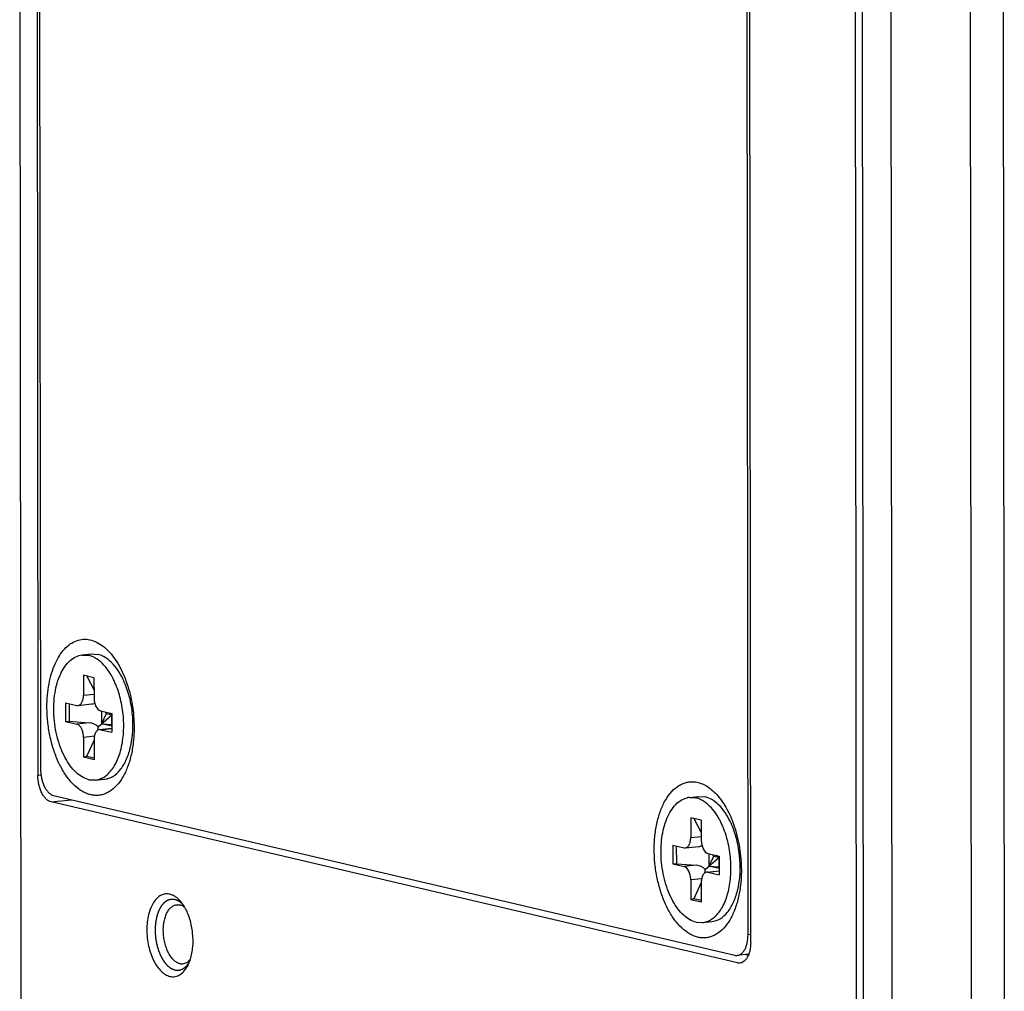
# Model space of a CAD drawing. Header units: millimetres. Extents: x 0 to 2731, y -3524 to -2222.
# Tile 178 of 221: x 1951 to 1993, y -2625 to -2584. Entities that reach past the tile are written whole.
import ezdxf

# ---------------------------------------------------------------- set-up
doc = ezdxf.new("R2010")
doc.units = ezdxf.units.MM
doc.header["$LTSCALE"] = 46.255
doc.layers.add('00_COMPONENTS', color=7, linetype='CONTINUOUS')

msp = doc.modelspace()

# ---------------------------------------------------------------- linework, layer by layer
at = {"layer": '00_COMPONENTS', "color": 7}
for p, q in [((1986.268, -2457.182), (1986.448, -2633.947)), ((1986.753, -2633.933), (1986.573, -2457.168)), ((1987.769, -2457.534), (1987.949, -2634.299)), ((1991.104, -2458.316), (1991.284, -2635.081)), ((1992.491, -2458.358), (1992.671, -2635.123)), ((1951.813, -2458.972), (1951.973, -2615.987)), ((1951.925, -2459.295), (1952.084, -2615.717)), ((1981.991, -2623.028), (1981.831, -2466.014)), ((1981.879, -2622.706), (1981.72, -2466.284)), ((1951.211, -2576.542), (1951.261, -2625.693)), ((1953.838, -2610.919), (1954.226, -2610.878)), ((1953.839, -2610.925), (1954.116, -2610.937)), ((1954.226, -2610.878), (1954.503, -2610.896)), ((1954.339, -2611.878), (1953.894, -2611.774)), ((1953.894, -2611.774), (1953.895, -2612.613)), ((1954.034, -2611.807), (1954.34, -2612.402)), ((1954.339, -2611.878), (1954.34, -2612.718)), ((1953.145, -2612.931), (1953.618, -2613.042)), ((1953.145, -2612.931), (1953.146, -2613.721)), ((1953.29, -2612.965), (1953.291, -2613.711)), ((1953.618, -2613.042), (1953.67, -2613.044)), ((1953.67, -2613.045), (1954.239, -2612.985)), ((1954.509, -2613.949), (1955.075, -2613.453)), ((1954.618, -2613.277), (1955.091, -2613.387)), ((1954.66, -2613.276), (1954.661, -2613.816)), ((1954.852, -2613.4), (1954.661, -2613.816)), ((1954.812, -2613.322), (1954.852, -2613.4)), ((1955.091, -2613.456), (1954.852, -2613.4)), ((1955.075, -2613.453), (1954.988, -2613.363)), ((1955.075, -2613.453), (1955.081, -2613.386)), ((1955.075, -2613.453), (1955.091, -2613.707)), ((1955.075, -2613.453), (1955.075, -2613.848)), ((1955.091, -2613.387), (1955.092, -2614.177)), ((1953.146, -2613.721), (1953.291, -2613.711)), ((1953.146, -2613.721), (1953.619, -2613.832)), ((1953.291, -2613.711), (1954.143, -2613.776)), ((1954.567, -2614.063), (1955.092, -2614.007)), ((1954.619, -2614.067), (1954.567, -2614.064)), ((1954.619, -2614.067), (1955.092, -2614.177)), ((1955.092, -2613.917), (1954.661, -2613.816)), ((1954.661, -2613.816), (1955.075, -2613.848)), ((1955.075, -2613.848), (1955.091, -2613.887)), ((1953.897, -2614.391), (1953.898, -2615.23)), ((1954.342, -2614.507), (1954.027, -2615.189)), ((1954.342, -2614.495), (1954.343, -2615.334)), ((1954.027, -2615.189), (1953.898, -2615.23)), ((1954.343, -2615.334), (1953.898, -2615.23)), ((1954.343, -2615.263), (1954.027, -2615.189)), ((1954.121, -2616.171), (1954.398, -2616.184)), ((1954.399, -2616.189), (1954.786, -2616.148)), ((1952.641, -2616.835), (1981.324, -2623.563)), ((1979.409, -2616.917), (1979.796, -2616.876)), ((1979.409, -2616.923), (1979.686, -2616.935)), ((1979.796, -2616.876), (1980.073, -2616.894)), ((1981.436, -2623.885), (1952.53, -2617.105)), ((1979.909, -2617.876), (1979.465, -2617.772)), ((1979.465, -2617.772), (1979.466, -2618.611)), ((1979.604, -2617.805), (1979.91, -2618.401)), ((1979.909, -2617.876), (1979.91, -2618.716)), ((1978.716, -2618.929), (1979.188, -2619.04)), ((1978.716, -2618.929), (1978.717, -2619.719)), ((1978.86, -2618.963), (1978.861, -2619.709)), ((1979.188, -2619.04), (1979.24, -2619.042)), ((1979.241, -2619.043), (1979.81, -2618.983)), ((1980.079, -2619.947), (1980.645, -2619.451)), ((1980.189, -2619.275), (1980.661, -2619.385)), ((1980.23, -2619.275), (1980.231, -2619.814)), ((1980.423, -2619.398), (1980.231, -2619.814)), ((1980.382, -2619.32), (1980.423, -2619.398)), ((1980.661, -2619.454), (1980.423, -2619.398)), ((1980.645, -2619.451), (1980.558, -2619.361)), ((1980.645, -2619.451), (1980.651, -2619.384)), ((1980.645, -2619.451), (1980.662, -2619.705)), ((1980.645, -2619.451), (1980.645, -2619.846)), ((1980.661, -2619.385), (1980.662, -2620.175)), ((1978.717, -2619.719), (1978.861, -2619.709)), ((1978.717, -2619.719), (1979.189, -2619.83)), ((1978.861, -2619.709), (1979.713, -2619.774)), ((1980.662, -2619.915), (1980.231, -2619.814)), ((1980.231, -2619.814), (1980.645, -2619.846)), ((1980.645, -2619.846), (1980.662, -2619.885)), ((1980.137, -2620.061), (1980.662, -2620.005)), ((1980.19, -2620.065), (1980.137, -2620.062)), ((1980.19, -2620.065), (1980.662, -2620.175)), ((1979.467, -2620.389), (1979.468, -2621.228)), ((1979.912, -2620.505), (1979.598, -2621.187)), ((1979.912, -2620.493), (1979.913, -2621.333)), ((1979.598, -2621.187), (1979.468, -2621.228)), ((1979.913, -2621.333), (1979.468, -2621.228)), ((1979.913, -2621.261), (1979.598, -2621.187)), ((1979.692, -2622.169), (1979.969, -2622.182)), ((1979.969, -2622.187), (1980.356, -2622.146)), ((1981.912, -2623.519), (1981.429, -2623.57)), ((1981.892, -2623.567), (1981.755, -2623.535))]:
    msp.add_line(p, q, dxfattribs=at)
at = {"layer": '00_COMPONENTS', "color": 4}
for p, q in [((1953.895, -2612.613), (1954.34, -2612.566)), ((1954.143, -2613.776), (1953.619, -2613.832)), ((1954.619, -2614.067), (1955.092, -2614.016)), ((1954.357, -2614.342), (1953.897, -2614.391)), ((1951.973, -2615.987), (1952.103, -2615.973)), ((1952.53, -2617.105), (1953.399, -2617.013)), ((1979.466, -2618.611), (1979.91, -2618.564)), ((1979.713, -2619.774), (1979.189, -2619.83)), ((1980.19, -2620.065), (1980.662, -2620.014)), ((1979.927, -2620.34), (1979.467, -2620.389)), ((1981.99, -2622.694), (1981.879, -2622.706)), ((1981.436, -2623.885), (1981.641, -2623.864))]:
    msp.add_line(p, q, dxfattribs=at)
at = {"layer": '00_COMPONENTS', "color": 7}
for centre, radius, start, end in [((1953.91, -2611.811), 0.897, 71.9597, 76.7622), ((1953.782, -2612.108), 1.222, 60.064, 60.4604), ((1952.269, -2613.386), 3.228, 26.3072, 28.8927), ((1951.999, -2613.519), 3.528, 23.1493, 26.3008), ((1951.839, -2613.589), 3.703, 22.8511, 23.173), ((1951.811, -2613.601), 3.733, 22.566, 22.8511), ((1979.5, -2617.738), 0.825, 100.9238, 102.9164), ((1979.498, -2617.729), 0.816, 96.2678, 100.9263), ((1979.481, -2617.809), 0.897, 71.9597, 76.7622), ((1979.352, -2618.106), 1.222, 60.064, 60.4604), ((1977.839, -2619.384), 3.228, 26.3072, 28.8927), ((1977.57, -2619.517), 3.528, 23.1493, 26.3008), ((1977.409, -2619.587), 3.703, 22.8511, 23.173), ((1977.382, -2619.599), 3.733, 22.566, 22.8511)]:
    msp.add_arc(centre, radius, start, end, dxfattribs=at)
for centre, major_axis, ratio, start_param, end_param in [((1954.141, -2612.492), (0.456, -0.27), 0.911489, -0.885721, -0.614034), ((1954.143, -2614.27), (0.456, -0.27), 0.911489, 1.280901, 2.066299), ((1954.143, -2614.27), (0.274, 0.506), 0.482805, -0.96169, -0.655213), ((1979.712, -2618.49), (0.456, -0.27), 0.911489, -0.885721, -0.614034), ((1979.714, -2620.268), (0.456, -0.27), 0.911489, 1.280901, 2.066299), ((1979.714, -2620.268), (0.274, 0.506), 0.482805, -0.96169, -0.655213)]:
    msp.add_ellipse(centre, major_axis=major_axis, ratio=ratio, start_param=start_param, end_param=end_param, dxfattribs=at)
for points, knots in [([(1952.359, -2613.116), (1952.359, -2612.949), (1952.373, -2612.622), (1952.437, -2612.146), (1952.543, -2611.703), (1952.688, -2611.304), (1952.87, -2610.958), (1953.084, -2610.672), (1953.327, -2610.454), (1953.594, -2610.31), (1953.879, -2610.248), (1954.171, -2610.269), (1954.461, -2610.373), (1954.741, -2610.553), (1955.007, -2610.804), (1955.251, -2611.12), (1955.471, -2611.492), (1955.593, -2611.766), (1955.649, -2611.909)], [0, 0, 0, 0, 0.082285, 0.161533, 0.236573, 0.306472, 0.370631, 0.428907, 0.48177, 0.530444, 0.576932, 0.623731, 0.673265, 0.727359, 0.787044, 0.852628, 0.923843, 1, 1, 1, 1]), ([(1954.121, -2616.171), (1953.923, -2616.125), (1953.517, -2615.864), (1953.077, -2615.234), (1952.766, -2614.403), (1952.622, -2613.469), (1952.661, -2612.546), (1952.851, -2611.845), (1953.102, -2611.399), (1953.317, -2611.15), (1953.565, -2610.982), (1953.749, -2610.93), (1953.838, -2610.92)], [0, 0, 0, 0, 0.097063, 0.219105, 0.362739, 0.517034, 0.667557, 0.80114, 0.858984, 0.910567, 0.956845, 1, 1, 1, 1]), ([(1954.384, -2611.045), (1954.368, -2611.036), (1954.305, -2611.002), (1954.239, -2610.974), (1954.188, -2610.958)], [0, 0, 0, 0, 0.257913, 1, 1, 1, 1]), ([(1955.095, -2611.827), (1955.047, -2611.74), (1954.863, -2611.441), (1954.61, -2611.175), (1954.391, -2611.049)], [0, 0, 0, 0, 0.2809, 1, 1, 1, 1]), ([(1955.553, -2611.923), (1955.43, -2611.671), (1955.157, -2611.243), (1954.717, -2610.946), (1954.503, -2610.896)], [0, 0, 0, 0, 0.560411, 1, 1, 1, 1]), ([(1955.864, -2614.846), (1955.984, -2614.364), (1956.015, -2613.591), (1955.833, -2612.611), (1955.66, -2612.14), (1955.553, -2611.923)], [0, 0, 0, 0, 0.499148, 0.75726, 1, 1, 1, 1]), ([(1955.649, -2611.909), (1955.656, -2611.927), (1955.684, -2611.998), (1955.71, -2612.07), (1955.728, -2612.125)], [0, 0, 0, 0, 0.247906, 1, 1, 1, 1]), ([(1955.436, -2615.038), (1955.502, -2614.817), (1955.59, -2614.342), (1955.602, -2613.607), (1955.497, -2612.868), (1955.352, -2612.392), (1955.259, -2612.168)], [0, 0, 0, 0, 0.236991, 0.492054, 0.751415, 1, 1, 1, 1]), ([(1955.728, -2612.125), (1955.828, -2612.419), (1955.976, -2613.032), (1956.028, -2613.66), (1956.028, -2613.976)], [0, 0, 0, 0, 0.494963, 1, 1, 1, 1]), ([(1953.67, -2613.045), (1953.703, -2613.041), (1953.772, -2613.008), (1953.842, -2612.907), (1953.886, -2612.771), (1953.895, -2612.668), (1953.895, -2612.613)], [0, 0, 0, 0, 0.186374, 0.411677, 0.687609, 1, 1, 1, 1]), ([(1954.34, -2612.718), (1954.34, -2612.783), (1954.355, -2612.91), (1954.421, -2613.114), (1954.53, -2613.256), (1954.618, -2613.277)], [0, 0, 0, 0, 0.29816, 0.580813, 1, 1, 1, 1]), ([(1955.993, -2614.613), (1955.971, -2614.798), (1955.911, -2615.153), (1955.76, -2615.649), (1955.558, -2616.077), (1955.308, -2616.422), (1955.06, -2616.637), (1954.847, -2616.751), (1954.685, -2616.807), (1954.519, -2616.835), (1954.35, -2616.834), (1954.18, -2616.805), (1953.948, -2616.728), (1953.662, -2616.557), (1953.349, -2616.258), (1953.066, -2615.87), (1952.821, -2615.407), (1952.621, -2614.882), (1952.472, -2614.314), (1952.381, -2613.72), (1952.36, -2613.317), (1952.359, -2613.116)], [0, 0, 0, 0, 0.073988, 0.142727, 0.205209, 0.261073, 0.310875, 0.334062, 0.356491, 0.378555, 0.400682, 0.423292, 0.446765, 0.497368, 0.554182, 0.617612, 0.687187, 0.761824, 0.840026, 0.920042, 1, 1, 1, 1]), ([(1953.897, -2614.391), (1953.897, -2614.326), (1953.882, -2614.198), (1953.817, -2613.995), (1953.708, -2613.853), (1953.619, -2613.832)], [0, 0, 0, 0, 0.29816, 0.580813, 1, 1, 1, 1]), ([(1954.567, -2614.063), (1954.535, -2614.067), (1954.465, -2614.1), (1954.395, -2614.201), (1954.351, -2614.337), (1954.342, -2614.441), (1954.342, -2614.495)], [0, 0, 0, 0, 0.186374, 0.411677, 0.687609, 1, 1, 1, 1]), ([(1956.028, -2613.976), (1956.028, -2614.03), (1956.026, -2614.243), (1956.011, -2614.455), (1955.993, -2614.613)], [0, 0, 0, 0, 0.253622, 1, 1, 1, 1]), ([(1954.786, -2616.147), (1954.906, -2616.134), (1955.157, -2616.046), (1955.467, -2615.758), (1955.712, -2615.346), (1955.821, -2615.022), (1955.864, -2614.846)], [0, 0, 0, 0, 0.20316, 0.430721, 0.695849, 1, 1, 1, 1]), ([(1954.857, -2615.993), (1954.992, -2615.887), (1955.233, -2615.585), (1955.377, -2615.234), (1955.436, -2615.038)], [0, 0, 0, 0, 0.456403, 1, 1, 1, 1]), ([(1952.084, -2615.717), (1952.084, -2615.847), (1952.106, -2616.041), (1952.174, -2616.286), (1952.242, -2616.451), (1952.325, -2616.594), (1952.421, -2616.709), (1952.525, -2616.793), (1952.603, -2616.826), (1952.641, -2616.835)], [0, 0, 0, 0, 0.294787, 0.438266, 0.574071, 0.69923, 0.811812, 0.911448, 1, 1, 1, 1]), ([(1952.53, -2617.105), (1952.492, -2617.096), (1952.414, -2617.063), (1952.31, -2616.979), (1952.215, -2616.864), (1952.131, -2616.721), (1952.063, -2616.556), (1951.995, -2616.311), (1951.974, -2616.117), (1951.973, -2615.987)], [0, 0, 0, 0, 0.088552, 0.188188, 0.30077, 0.425929, 0.561734, 0.705213, 1, 1, 1, 1]), ([(1954.399, -2616.188), (1954.459, -2616.182), (1954.539, -2616.164), (1954.615, -2616.135), (1954.634, -2616.126)], [0, 0, 0, 0, 0.746036, 1, 1, 1, 1]), ([(1954.634, -2616.126), (1954.654, -2616.118), (1954.732, -2616.082), (1954.806, -2616.034), (1954.857, -2615.993)], [0, 0, 0, 0, 0.243175, 1, 1, 1, 1]), ([(1977.93, -2619.114), (1977.93, -2618.915), (1977.949, -2618.527), (1978.04, -2617.969), (1978.189, -2617.463), (1978.392, -2617.027), (1978.643, -2616.675), (1978.894, -2616.456), (1979.11, -2616.34), (1979.273, -2616.283), (1979.442, -2616.255), (1979.555, -2616.256), (1979.611, -2616.261)], [0, 0, 0, 0, 0.162575, 0.317375, 0.461264, 0.592028, 0.708834, 0.812803, 0.861154, 0.907897, 0.953875, 1, 1, 1, 1]), ([(1979.611, -2616.261), (1979.689, -2616.268), (1979.847, -2616.301), (1980.077, -2616.4), (1980.301, -2616.548), (1980.516, -2616.742), (1980.719, -2616.98), (1980.977, -2617.359), (1981.131, -2617.681), (1981.22, -2617.907)], [0, 0, 0, 0, 0.096927, 0.199587, 0.310088, 0.429695, 0.558903, 0.697569, 1, 1, 1, 1]), ([(1979.692, -2622.169), (1979.498, -2622.124), (1979.102, -2621.874), (1978.666, -2621.266), (1978.353, -2620.461), (1978.199, -2619.55), (1978.22, -2618.64), (1978.388, -2617.94), (1978.618, -2617.482), (1978.818, -2617.217), (1979.05, -2617.027), (1979.227, -2616.954), (1979.315, -2616.934)], [0, 0, 0, 0, 0.09613, 0.216482, 0.35815, 0.51103, 0.661484, 0.796759, 0.85593, 0.908946, 0.956388, 1, 1, 1, 1]), ([(1979.954, -2617.043), (1979.938, -2617.034), (1979.875, -2617), (1979.809, -2616.972), (1979.759, -2616.956)], [0, 0, 0, 0, 0.257913, 1, 1, 1, 1]), ([(1981.124, -2617.921), (1981, -2617.669), (1980.727, -2617.241), (1980.288, -2616.944), (1980.073, -2616.894)], [0, 0, 0, 0, 0.560411, 1, 1, 1, 1]), ([(1980.665, -2617.825), (1980.617, -2617.738), (1980.433, -2617.44), (1980.181, -2617.173), (1979.962, -2617.047)], [0, 0, 0, 0, 0.2809, 1, 1, 1, 1]), ([(1981.006, -2621.036), (1981.073, -2620.815), (1981.161, -2620.34), (1981.172, -2619.605), (1981.068, -2618.866), (1980.922, -2618.39), (1980.829, -2618.166)], [0, 0, 0, 0, 0.236991, 0.492054, 0.751415, 1, 1, 1, 1]), ([(1981.435, -2620.844), (1981.555, -2620.362), (1981.585, -2619.589), (1981.403, -2618.609), (1981.23, -2618.138), (1981.124, -2617.921)], [0, 0, 0, 0, 0.499148, 0.75726, 1, 1, 1, 1]), ([(1981.22, -2617.907), (1981.227, -2617.925), (1981.254, -2617.996), (1981.28, -2618.069), (1981.298, -2618.123)], [0, 0, 0, 0, 0.247906, 1, 1, 1, 1]), ([(1981.298, -2618.123), (1981.398, -2618.417), (1981.547, -2619.03), (1981.598, -2619.658), (1981.599, -2619.975)], [0, 0, 0, 0, 0.494963, 1, 1, 1, 1]), ([(1979.241, -2619.043), (1979.273, -2619.04), (1979.342, -2619.007), (1979.413, -2618.905), (1979.456, -2618.769), (1979.466, -2618.666), (1979.466, -2618.611)], [0, 0, 0, 0, 0.186374, 0.411677, 0.687609, 1, 1, 1, 1]), ([(1979.91, -2618.716), (1979.91, -2618.781), (1979.925, -2618.908), (1979.991, -2619.112), (1980.1, -2619.254), (1980.189, -2619.275)], [0, 0, 0, 0, 0.29816, 0.580813, 1, 1, 1, 1]), ([(1981.563, -2620.611), (1981.542, -2620.796), (1981.481, -2621.151), (1981.331, -2621.647), (1981.128, -2622.075), (1980.879, -2622.42), (1980.63, -2622.635), (1980.417, -2622.749), (1980.256, -2622.805), (1980.089, -2622.833), (1979.92, -2622.832), (1979.75, -2622.803), (1979.518, -2622.726), (1979.232, -2622.555), (1978.919, -2622.256), (1978.636, -2621.868), (1978.391, -2621.405), (1978.191, -2620.88), (1978.043, -2620.312), (1977.951, -2619.718), (1977.93, -2619.315), (1977.93, -2619.114)], [0, 0, 0, 0, 0.073988, 0.142727, 0.205209, 0.261073, 0.310875, 0.334062, 0.356491, 0.378555, 0.400682, 0.423292, 0.446765, 0.497368, 0.554182, 0.617612, 0.687187, 0.761824, 0.840026, 0.920042, 1, 1, 1, 1]), ([(1979.467, -2620.389), (1979.467, -2620.324), (1979.453, -2620.196), (1979.387, -2619.993), (1979.278, -2619.851), (1979.189, -2619.83)], [0, 0, 0, 0, 0.29816, 0.580813, 1, 1, 1, 1]), ([(1980.137, -2620.061), (1980.105, -2620.065), (1980.036, -2620.098), (1979.965, -2620.199), (1979.922, -2620.335), (1979.912, -2620.439), (1979.912, -2620.493)], [0, 0, 0, 0, 0.186374, 0.411677, 0.687609, 1, 1, 1, 1]), ([(1981.599, -2619.975), (1981.599, -2620.028), (1981.596, -2620.241), (1981.581, -2620.453), (1981.563, -2620.611)], [0, 0, 0, 0, 0.253622, 1, 1, 1, 1]), ([(1957.536, -2620.994), (1957.505, -2620.987), (1957.441, -2620.977), (1957.346, -2620.98), (1957.252, -2621), (1957.129, -2621.05), (1956.982, -2621.158), (1956.836, -2621.343), (1956.717, -2621.579), (1956.63, -2621.857), (1956.576, -2622.166), (1956.559, -2622.497), (1956.578, -2622.836), (1956.633, -2623.171), (1956.722, -2623.489), (1956.841, -2623.779), (1956.987, -2624.029), (1957.154, -2624.231), (1957.337, -2624.377), (1957.473, -2624.435), (1957.539, -2624.451)], [0, 0, 0, 0, 0.022191, 0.043938, 0.065719, 0.088007, 0.135583, 0.189186, 0.249713, 0.3169, 0.389672, 0.466412, 0.545177, 0.623868, 0.700394, 0.772827, 0.839582, 0.899628, 0.95277, 1, 1, 1, 1]), ([(1958.025, -2621.343), (1957.99, -2621.298), (1957.916, -2621.216), (1957.795, -2621.112), (1957.669, -2621.037), (1957.58, -2621.005), (1957.536, -2620.994)], [0, 0, 0, 0, 0.281156, 0.540143, 0.778547, 1, 1, 1, 1]), ([(1980.356, -2622.145), (1980.477, -2622.132), (1980.728, -2622.044), (1981.038, -2621.756), (1981.282, -2621.344), (1981.391, -2621.02), (1981.435, -2620.844)], [0, 0, 0, 0, 0.20316, 0.430721, 0.695849, 1, 1, 1, 1]), ([(1980.428, -2621.991), (1980.563, -2621.885), (1980.803, -2621.583), (1980.947, -2621.232), (1981.006, -2621.036)], [0, 0, 0, 0, 0.456403, 1, 1, 1, 1]), ([(1957.955, -2623.913), (1957.91, -2623.902), (1957.819, -2623.864), (1957.695, -2623.77), (1957.581, -2623.64), (1957.48, -2623.479), (1957.395, -2623.291), (1957.328, -2623.083), (1957.282, -2622.862), (1957.258, -2622.634), (1957.257, -2622.408), (1957.279, -2622.191), (1957.324, -2621.99), (1957.389, -2621.811), (1957.474, -2621.661), (1957.576, -2621.544), (1957.692, -2621.465), (1957.779, -2621.44), (1957.821, -2621.435)], [0, 0, 0, 0, 0.046211, 0.097785, 0.155685, 0.219876, 0.289591, 0.363565, 0.440206, 0.51774, 0.594331, 0.668208, 0.737787, 0.801812, 0.859535, 0.910943, 0.957032, 1, 1, 1, 1]), ([(1957.821, -2621.435), (1957.832, -2621.434), (1957.876, -2621.431), (1957.92, -2621.436), (1957.952, -2621.444)], [0, 0, 0, 0, 0.247279, 1, 1, 1, 1]), ([(1958.167, -2621.555), (1958.134, -2621.528), (1958.066, -2621.482), (1957.99, -2621.453), (1957.952, -2621.444)], [0, 0, 0, 0, 0.522748, 1, 1, 1, 1]), ([(1958.167, -2621.555), (1958.156, -2621.536), (1958.113, -2621.463), (1958.064, -2621.393), (1958.025, -2621.343)], [0, 0, 0, 0, 0.258803, 1, 1, 1, 1]), ([(1958.399, -2623.731), (1958.425, -2623.648), (1958.468, -2623.474), (1958.518, -2623.103), (1958.51, -2622.619), (1958.416, -2622.144), (1958.29, -2621.792), (1958.21, -2621.63), (1958.167, -2621.555)], [0, 0, 0, 0, 0.116507, 0.240209, 0.500008, 0.759802, 0.8835, 1, 1, 1, 1]), ([(1979.969, -2622.186), (1980.029, -2622.18), (1980.11, -2622.162), (1980.186, -2622.133), (1980.205, -2622.125)], [0, 0, 0, 0, 0.746036, 1, 1, 1, 1]), ([(1980.205, -2622.125), (1980.224, -2622.116), (1980.303, -2622.08), (1980.376, -2622.032), (1980.428, -2621.991)], [0, 0, 0, 0, 0.243175, 1, 1, 1, 1]), ([(1981.429, -2623.57), (1981.461, -2623.567), (1981.525, -2623.549), (1981.613, -2623.493), (1981.691, -2623.41), (1981.758, -2623.303), (1981.811, -2623.175), (1981.865, -2622.976), (1981.879, -2622.815), (1981.879, -2622.706)], [0, 0, 0, 0, 0.090758, 0.187346, 0.294049, 0.413054, 0.544705, 0.687954, 1, 1, 1, 1]), ([(1981.991, -2623.028), (1981.991, -2623.138), (1981.976, -2623.298), (1981.923, -2623.497), (1981.869, -2623.625), (1981.803, -2623.732), (1981.725, -2623.815), (1981.637, -2623.871), (1981.572, -2623.889), (1981.541, -2623.892)], [0, 0, 0, 0, 0.312045, 0.455295, 0.586946, 0.705951, 0.812654, 0.909242, 1, 1, 1, 1]), ([(1981.324, -2623.563), (1981.333, -2623.565), (1981.368, -2623.572), (1981.403, -2623.573), (1981.429, -2623.57)], [0, 0, 0, 0, 0.254802, 1, 1, 1, 1]), ([(1957.539, -2624.451), (1957.575, -2624.459), (1957.648, -2624.469), (1957.759, -2624.461), (1957.866, -2624.431), (1958.007, -2624.358), (1958.168, -2624.208), (1958.262, -2624.054), (1958.304, -2623.968)], [0, 0, 0, 0, 0.113283, 0.224375, 0.336533, 0.452873, 0.707007, 1, 1, 1, 1]), ([(1957.955, -2623.913), (1957.965, -2623.915), (1958.009, -2623.923), (1958.053, -2623.925), (1958.085, -2623.921)], [0, 0, 0, 0, 0.254816, 1, 1, 1, 1]), ([(1958.085, -2623.921), (1958.114, -2623.918), (1958.172, -2623.905), (1958.255, -2623.865), (1958.332, -2623.807), (1958.377, -2623.758), (1958.399, -2623.731)], [0, 0, 0, 0, 0.231284, 0.47076, 0.725355, 1, 1, 1, 1]), ([(1958.304, -2623.968), (1958.313, -2623.95), (1958.349, -2623.873), (1958.379, -2623.793), (1958.399, -2623.731)], [0, 0, 0, 0, 0.241203, 1, 1, 1, 1]), ([(1981.541, -2623.892), (1981.532, -2623.893), (1981.497, -2623.895), (1981.462, -2623.892), (1981.436, -2623.885)], [0, 0, 0, 0, 0.247279, 1, 1, 1, 1])]:
    msp.add_open_spline(points, degree=3, knots=knots, dxfattribs=at)
at = {"layer": '00_COMPONENTS', "color": 4}
for points, knots in [([(1957.744, -2621.219), (1957.73, -2621.218), (1957.71, -2621.217), (1957.683, -2621.215), (1957.663, -2621.214), (1957.646, -2621.213), (1957.633, -2621.212), (1957.623, -2621.212), (1957.612, -2621.211), (1957.604, -2621.211), (1957.597, -2621.21), (1957.593, -2621.21), (1957.59, -2621.21), (1957.587, -2621.21), (1957.585, -2621.209), (1957.584, -2621.209), (1957.583, -2621.209), (1957.582, -2621.209), (1957.581, -2621.209), (1957.581, -2621.21), (1957.579, -2621.21), (1957.577, -2621.211), (1957.575, -2621.211), (1957.572, -2621.212), (1957.567, -2621.214), (1957.561, -2621.216), (1957.553, -2621.218), (1957.543, -2621.221), (1957.533, -2621.224), (1957.52, -2621.228), (1957.504, -2621.233), (1957.488, -2621.238), (1957.475, -2621.242), (1957.465, -2621.245), (1957.456, -2621.247), (1957.447, -2621.25), (1957.441, -2621.252), (1957.437, -2621.253), (1957.434, -2621.254), (1957.431, -2621.255), (1957.429, -2621.255), (1957.428, -2621.256), (1957.427, -2621.256), (1957.426, -2621.256), (1957.426, -2621.257), (1957.425, -2621.257), (1957.424, -2621.258), (1957.422, -2621.259), (1957.42, -2621.261), (1957.417, -2621.263), (1957.413, -2621.266), (1957.407, -2621.27), (1957.399, -2621.275), (1957.39, -2621.282), (1957.381, -2621.288), (1957.37, -2621.297), (1957.355, -2621.307), (1957.34, -2621.318), (1957.328, -2621.326), (1957.319, -2621.333), (1957.31, -2621.339), (1957.302, -2621.344), (1957.296, -2621.349), (1957.293, -2621.351), (1957.29, -2621.353), (1957.287, -2621.355), (1957.285, -2621.356), (1957.284, -2621.357), (1957.283, -2621.358), (1957.283, -2621.358), (1957.282, -2621.359), (1957.282, -2621.36), (1957.28, -2621.361), (1957.279, -2621.363), (1957.277, -2621.366), (1957.274, -2621.369), (1957.271, -2621.373), (1957.265, -2621.379), (1957.259, -2621.388), (1957.251, -2621.397), (1957.243, -2621.407), (1957.232, -2621.42), (1957.219, -2621.436), (1957.205, -2621.453), (1957.195, -2621.466), (1957.187, -2621.476), (1957.179, -2621.485), (1957.172, -2621.493), (1957.167, -2621.5), (1957.163, -2621.504), (1957.161, -2621.507), (1957.159, -2621.51), (1957.157, -2621.512), (1957.156, -2621.513), (1957.155, -2621.514), (1957.155, -2621.515), (1957.154, -2621.515), (1957.154, -2621.516), (1957.153, -2621.518), (1957.152, -2621.521), (1957.15, -2621.524), (1957.148, -2621.528), (1957.145, -2621.533), (1957.141, -2621.542), (1957.136, -2621.552), (1957.129, -2621.564), (1957.123, -2621.577), (1957.114, -2621.593), (1957.103, -2621.614), (1957.093, -2621.635), (1957.084, -2621.652), (1957.078, -2621.664), (1957.071, -2621.676), (1957.066, -2621.687), (1957.061, -2621.695), (1957.059, -2621.7), (1957.057, -2621.704), (1957.055, -2621.708), (1957.054, -2621.71), (1957.053, -2621.712), (1957.052, -2621.713), (1957.052, -2621.714), (1957.051, -2621.715), (1957.051, -2621.716), (1957.05, -2621.718), (1957.049, -2621.721), (1957.048, -2621.725), (1957.047, -2621.73), (1957.045, -2621.736), (1957.041, -2621.746), (1957.037, -2621.758), (1957.033, -2621.773), (1957.028, -2621.788), (1957.021, -2621.807), (1957.013, -2621.832), (1957.005, -2621.857), (1956.999, -2621.877), (1956.994, -2621.891), (1956.989, -2621.906), (1956.986, -2621.918), (1956.982, -2621.928), (1956.98, -2621.934), (1956.979, -2621.939), (1956.978, -2621.943), (1956.977, -2621.946), (1956.976, -2621.948), (1956.975, -2621.95), (1956.975, -2621.95), (1956.975, -2621.952), (1956.975, -2621.953), (1956.974, -2621.955), (1956.974, -2621.959), (1956.973, -2621.963), (1956.972, -2621.968), (1956.971, -2621.975), (1956.969, -2621.986), (1956.966, -2622), (1956.963, -2622.017), (1956.96, -2622.033), (1956.956, -2622.055), (1956.951, -2622.083), (1956.947, -2622.111), (1956.943, -2622.133), (1956.94, -2622.149), (1956.937, -2622.166), (1956.934, -2622.18), (1956.932, -2622.191), (1956.931, -2622.198), (1956.93, -2622.203), (1956.929, -2622.207), (1956.929, -2622.211), (1956.928, -2622.214), (1956.928, -2622.216), (1956.928, -2622.218), (1956.928, -2622.221), (1956.927, -2622.225), (1956.927, -2622.229), (1956.927, -2622.235), (1956.926, -2622.243), (1956.926, -2622.255), (1956.925, -2622.27), (1956.924, -2622.288), (1956.923, -2622.306), (1956.921, -2622.33), (1956.92, -2622.36), (1956.918, -2622.396), (1956.916, -2622.426), (1956.915, -2622.451), (1956.914, -2622.466), (1956.913, -2622.478), (1956.913, -2622.487), (1956.912, -2622.494), (1956.912, -2622.499), (1956.912, -2622.502), (1956.912, -2622.505), (1956.912, -2622.507), (1956.912, -2622.51), (1956.912, -2622.515), (1956.913, -2622.523), (1956.913, -2622.532), (1956.914, -2622.544), (1956.915, -2622.559), (1956.916, -2622.584), (1956.918, -2622.614), (1956.92, -2622.65), (1956.922, -2622.687), (1956.923, -2622.717), (1956.925, -2622.742), (1956.926, -2622.757), (1956.926, -2622.769), (1956.927, -2622.778), (1956.927, -2622.786), (1956.928, -2622.791), (1956.928, -2622.794), (1956.928, -2622.796), (1956.928, -2622.798), (1956.929, -2622.801), (1956.93, -2622.807), (1956.931, -2622.814), (1956.932, -2622.823), (1956.934, -2622.835), (1956.937, -2622.85), (1956.941, -2622.874), (1956.946, -2622.904), (1956.952, -2622.94), (1956.957, -2622.976), (1956.962, -2623.006), (1956.966, -2623.03), (1956.969, -2623.045), (1956.971, -2623.057), (1956.972, -2623.066), (1956.973, -2623.073), (1956.974, -2623.079), (1956.975, -2623.082), (1956.975, -2623.084), (1956.976, -2623.086), (1956.977, -2623.089), (1956.978, -2623.094), (1956.98, -2623.101), (1956.982, -2623.11), (1956.986, -2623.121), (1956.99, -2623.135), (1956.996, -2623.158), (1957.004, -2623.186), (1957.013, -2623.221), (1957.023, -2623.255), (1957.031, -2623.283), (1957.037, -2623.306), (1957.041, -2623.32), (1957.045, -2623.332), (1957.047, -2623.34), (1957.049, -2623.347), (1957.05, -2623.352), (1957.051, -2623.355), (1957.052, -2623.357), (1957.053, -2623.359), (1957.054, -2623.362), (1957.056, -2623.366), (1957.058, -2623.373), (1957.062, -2623.381), (1957.066, -2623.391), (1957.072, -2623.404), (1957.08, -2623.425), (1957.091, -2623.452), (1957.104, -2623.483), (1957.115, -2623.51), (1957.124, -2623.531), (1957.131, -2623.546), (1957.137, -2623.562), (1957.143, -2623.575), (1957.147, -2623.586), (1957.15, -2623.592), (1957.152, -2623.598), (1957.154, -2623.602), (1957.155, -2623.605), (1957.156, -2623.607), (1957.157, -2623.608), (1957.157, -2623.609), (1957.157, -2623.61), (1957.158, -2623.611), (1957.159, -2623.613), (1957.161, -2623.616), (1957.163, -2623.619), (1957.165, -2623.624), (1957.169, -2623.629), (1957.174, -2623.638), (1957.181, -2623.649), (1957.188, -2623.663), (1957.196, -2623.676), (1957.207, -2623.694), (1957.22, -2623.716), (1957.233, -2623.738), (1957.244, -2623.756), (1957.251, -2623.769), (1957.259, -2623.782), (1957.266, -2623.794), (1957.271, -2623.802), (1957.274, -2623.808), (1957.277, -2623.812), (1957.279, -2623.816), (1957.281, -2623.819), (1957.282, -2623.82), (1957.282, -2623.822), (1957.283, -2623.822), (1957.283, -2623.823), (1957.284, -2623.824), (1957.286, -2623.826), (1957.287, -2623.828), (1957.29, -2623.83), (1957.293, -2623.834), (1957.296, -2623.838), (1957.302, -2623.845), (1957.31, -2623.854), (1957.319, -2623.865), (1957.328, -2623.876), (1957.34, -2623.89), (1957.355, -2623.908), (1957.37, -2623.925), (1957.382, -2623.939), (1957.391, -2623.95), (1957.4, -2623.961), (1957.407, -2623.97), (1957.413, -2623.977), (1957.417, -2623.981), (1957.42, -2623.985), (1957.422, -2623.987), (1957.424, -2623.99), (1957.425, -2623.991), (1957.426, -2623.992), (1957.426, -2623.993), (1957.427, -2623.993), (1957.428, -2623.994), (1957.429, -2623.995), (1957.431, -2623.996), (1957.434, -2623.998), (1957.437, -2624.001), (1957.441, -2624.004), (1957.448, -2624.009), (1957.456, -2624.015), (1957.465, -2624.023), (1957.475, -2624.03), (1957.488, -2624.041), (1957.504, -2624.053), (1957.521, -2624.066), (1957.534, -2624.076), (1957.543, -2624.083), (1957.553, -2624.091), (1957.561, -2624.097), (1957.568, -2624.102), (1957.572, -2624.105), (1957.575, -2624.108), (1957.577, -2624.11), (1957.579, -2624.111), (1957.581, -2624.113), (1957.582, -2624.113), (1957.582, -2624.114), (1957.583, -2624.114), (1957.584, -2624.114), (1957.585, -2624.115), (1957.587, -2624.116), (1957.59, -2624.117), (1957.593, -2624.118), (1957.598, -2624.12), (1957.604, -2624.123), (1957.613, -2624.126), (1957.623, -2624.131), (1957.634, -2624.135), (1957.647, -2624.141), (1957.665, -2624.148), (1957.685, -2624.156), (1957.713, -2624.167), (1957.733, -2624.176), (1957.747, -2624.182)], [0, 0, 0, 0, 0.015625, 0.023438, 0.03125, 0.039062, 0.042969, 0.046875, 0.050781, 0.054688, 0.056641, 0.058594, 0.05957, 0.060547, 0.061523, 0.062012, 0.062256, 0.0625, 0.062744, 0.062988, 0.063477, 0.064453, 0.06543, 0.066406, 0.068359, 0.070312, 0.074219, 0.078125, 0.082031, 0.085938, 0.09375, 0.101562, 0.105469, 0.109375, 0.113281, 0.117188, 0.119141, 0.121094, 0.12207, 0.123047, 0.124023, 0.124512, 0.124756, 0.125, 0.125244, 0.125488, 0.125977, 0.126953, 0.12793, 0.128906, 0.130859, 0.132812, 0.136719, 0.140625, 0.144531, 0.148438, 0.15625, 0.164062, 0.167969, 0.171875, 0.175781, 0.179688, 0.181641, 0.183594, 0.18457, 0.185547, 0.186523, 0.187012, 0.187256, 0.1875, 0.187744, 0.187988, 0.188477, 0.189453, 0.19043, 0.191406, 0.193359, 0.195312, 0.199219, 0.203125, 0.207031, 0.210938, 0.21875, 0.226562, 0.230469, 0.234375, 0.238281, 0.242188, 0.244141, 0.246094, 0.24707, 0.248047, 0.249023, 0.249512, 0.249756, 0.25, 0.250244, 0.250488, 0.250977, 0.251953, 0.25293, 0.253906, 0.255859, 0.257812, 0.261719, 0.265625, 0.269531, 0.273438, 0.28125, 0.289062, 0.292969, 0.296875, 0.300781, 0.304688, 0.306641, 0.308594, 0.30957, 0.310547, 0.311523, 0.312012, 0.312256, 0.3125, 0.312744, 0.312988, 0.313477, 0.314453, 0.31543, 0.316406, 0.318359, 0.320312, 0.324219, 0.328125, 0.332031, 0.335938, 0.34375, 0.351562, 0.355469, 0.359375, 0.363281, 0.367188, 0.369141, 0.371094, 0.37207, 0.373047, 0.374023, 0.374512, 0.374756, 0.375, 0.375244, 0.375488, 0.375977, 0.376953, 0.37793, 0.378906, 0.380859, 0.382812, 0.386719, 0.390625, 0.394531, 0.398438, 0.40625, 0.414062, 0.417969, 0.421875, 0.425781, 0.429688, 0.431641, 0.433594, 0.43457, 0.435547, 0.436523, 0.437012, 0.4375, 0.437988, 0.438477, 0.439453, 0.44043, 0.441406, 0.443359, 0.445312, 0.449219, 0.453125, 0.457031, 0.460938, 0.46875, 0.476562, 0.484375, 0.488281, 0.492188, 0.494141, 0.496094, 0.498047, 0.499023, 0.499512, 0.5, 0.500488, 0.500977, 0.501953, 0.503906, 0.505859, 0.507812, 0.511719, 0.515625, 0.523438, 0.53125, 0.539062, 0.546875, 0.550781, 0.554688, 0.556641, 0.558594, 0.560547, 0.561523, 0.562012, 0.5625, 0.562988, 0.563477, 0.564453, 0.566406, 0.568359, 0.570312, 0.574219, 0.578125, 0.585938, 0.59375, 0.601562, 0.609375, 0.613281, 0.617188, 0.619141, 0.621094, 0.623047, 0.624023, 0.624512, 0.625, 0.625488, 0.625977, 0.626953, 0.628906, 0.630859, 0.632812, 0.636719, 0.640625, 0.648438, 0.65625, 0.664062, 0.671875, 0.675781, 0.679688, 0.681641, 0.683594, 0.685547, 0.686523, 0.687012, 0.6875, 0.687988, 0.688477, 0.689453, 0.691406, 0.693359, 0.695312, 0.699219, 0.703125, 0.710938, 0.71875, 0.726562, 0.730469, 0.734375, 0.738281, 0.742188, 0.744141, 0.746094, 0.74707, 0.748047, 0.749023, 0.749512, 0.749756, 0.75, 0.750244, 0.750488, 0.750977, 0.751953, 0.75293, 0.753906, 0.755859, 0.757812, 0.761719, 0.765625, 0.769531, 0.773438, 0.78125, 0.789062, 0.792969, 0.796875, 0.800781, 0.804688, 0.806641, 0.808594, 0.80957, 0.810547, 0.811523, 0.812012, 0.812256, 0.8125, 0.812744, 0.812988, 0.813477, 0.814453, 0.81543, 0.816406, 0.818359, 0.820312, 0.824219, 0.828125, 0.832031, 0.835938, 0.84375, 0.851562, 0.855469, 0.859375, 0.863281, 0.867188, 0.869141, 0.871094, 0.87207, 0.873047, 0.874023, 0.874512, 0.874756, 0.875, 0.875244, 0.875488, 0.875977, 0.876953, 0.87793, 0.878906, 0.880859, 0.882812, 0.886719, 0.890625, 0.894531, 0.898438, 0.90625, 0.914062, 0.917969, 0.921875, 0.925781, 0.929688, 0.931641, 0.933594, 0.93457, 0.935547, 0.936523, 0.937012, 0.937256, 0.9375, 0.937744, 0.937988, 0.938477, 0.939453, 0.94043, 0.941406, 0.943359, 0.945312, 0.949219, 0.953125, 0.957031, 0.960938, 0.96875, 0.976562, 0.984375, 1, 1, 1, 1]), ([(1958.096, -2621.44), (1958.089, -2621.433), (1958.079, -2621.423), (1958.065, -2621.41), (1958.057, -2621.402), (1958.05, -2621.395), (1958.046, -2621.391), (1958.043, -2621.387), (1958.04, -2621.385), (1958.037, -2621.383), (1958.032, -2621.378), (1958.024, -2621.371), (1958.013, -2621.362), (1958.002, -2621.353), (1957.994, -2621.346), (1957.989, -2621.342), (1957.986, -2621.34), (1957.985, -2621.338), (1957.983, -2621.337), (1957.98, -2621.335), (1957.975, -2621.332), (1957.967, -2621.326), (1957.958, -2621.32), (1957.949, -2621.314), (1957.942, -2621.308), (1957.936, -2621.305), (1957.931, -2621.301), (1957.928, -2621.299), (1957.926, -2621.298), (1957.925, -2621.297), (1957.924, -2621.296), (1957.922, -2621.295), (1957.918, -2621.293), (1957.914, -2621.29), (1957.908, -2621.287), (1957.901, -2621.283), (1957.891, -2621.278), (1957.882, -2621.273), (1957.874, -2621.268), (1957.87, -2621.266), (1957.866, -2621.264), (1957.864, -2621.263), (1957.863, -2621.262), (1957.86, -2621.261), (1957.857, -2621.26), (1957.852, -2621.258), (1957.845, -2621.254), (1957.836, -2621.251), (1957.825, -2621.246), (1957.817, -2621.242), (1957.812, -2621.24), (1957.809, -2621.239), (1957.807, -2621.238), (1957.806, -2621.238), (1957.802, -2621.237), (1957.797, -2621.235), (1957.789, -2621.233), (1957.779, -2621.23), (1957.764, -2621.225), (1957.752, -2621.221), (1957.744, -2621.219)], [0, 0, 0, 0, 0.0625, 0.09375, 0.125, 0.140625, 0.15625, 0.164062, 0.171875, 0.179688, 0.1875, 0.21875, 0.25, 0.28125, 0.3125, 0.320312, 0.328125, 0.332031, 0.335938, 0.34375, 0.359375, 0.375, 0.40625, 0.4375, 0.453125, 0.46875, 0.484375, 0.492188, 0.496094, 0.5, 0.503906, 0.507812, 0.515625, 0.53125, 0.546875, 0.5625, 0.59375, 0.625, 0.640625, 0.65625, 0.664062, 0.667969, 0.671875, 0.679688, 0.6875, 0.703125, 0.71875, 0.75, 0.78125, 0.8125, 0.820312, 0.828125, 0.832031, 0.835938, 0.84375, 0.859375, 0.875, 0.90625, 0.9375, 1, 1, 1, 1]), ([(1957.747, -2624.182), (1957.761, -2624.183), (1957.781, -2624.186), (1957.806, -2624.188), (1957.819, -2624.19), (1957.83, -2624.191), (1957.838, -2624.192), (1957.845, -2624.193), (1957.85, -2624.194), (1957.853, -2624.194), (1957.855, -2624.194), (1957.857, -2624.194), (1957.857, -2624.194), (1957.858, -2624.194), (1957.859, -2624.194), (1957.862, -2624.194), (1957.866, -2624.193), (1957.871, -2624.193), (1957.876, -2624.192), (1957.883, -2624.191), (1957.895, -2624.19), (1957.913, -2624.187), (1957.93, -2624.185), (1957.942, -2624.184), (1957.949, -2624.183), (1957.954, -2624.182), (1957.96, -2624.181), (1957.964, -2624.181), (1957.966, -2624.181), (1957.967, -2624.18), (1957.968, -2624.18), (1957.969, -2624.18), (1957.97, -2624.18), (1957.973, -2624.179), (1957.976, -2624.177), (1957.98, -2624.176), (1957.987, -2624.173), (1957.995, -2624.17), (1958.005, -2624.166), (1958.015, -2624.162), (1958.025, -2624.158), (1958.035, -2624.154), (1958.045, -2624.151), (1958.054, -2624.147), (1958.06, -2624.145), (1958.064, -2624.143), (1958.068, -2624.142), (1958.07, -2624.141), (1958.072, -2624.14), (1958.074, -2624.139), (1958.075, -2624.139), (1958.075, -2624.139), (1958.076, -2624.138), (1958.077, -2624.138), (1958.078, -2624.137), (1958.08, -2624.136), (1958.082, -2624.134), (1958.086, -2624.132), (1958.09, -2624.129), (1958.096, -2624.125), (1958.104, -2624.12), (1958.113, -2624.113), (1958.123, -2624.107), (1958.132, -2624.101), (1958.142, -2624.094), (1958.151, -2624.088), (1958.159, -2624.082), (1958.165, -2624.078), (1958.169, -2624.076), (1958.172, -2624.073), (1958.174, -2624.072), (1958.176, -2624.071), (1958.176, -2624.071), (1958.177, -2624.07), (1958.178, -2624.069), (1958.18, -2624.067), (1958.183, -2624.063), (1958.188, -2624.059), (1958.192, -2624.055), (1958.198, -2624.049), (1958.208, -2624.039), (1958.223, -2624.024), (1958.237, -2624.009), (1958.247, -2623.999), (1958.253, -2623.993), (1958.258, -2623.989), (1958.262, -2623.985), (1958.265, -2623.981), (1958.267, -2623.979), (1958.268, -2623.978), (1958.269, -2623.977), (1958.27, -2623.977), (1958.271, -2623.975), (1958.272, -2623.973), (1958.275, -2623.969), (1958.278, -2623.964), (1958.284, -2623.957), (1958.29, -2623.948), (1958.298, -2623.937), (1958.308, -2623.922), (1958.327, -2623.896), (1958.342, -2623.874), (1958.353, -2623.859)], [0, 0, 0, 0, 0.0625, 0.09375, 0.109375, 0.125, 0.140625, 0.148438, 0.15625, 0.160156, 0.164062, 0.166016, 0.166992, 0.167969, 0.169922, 0.171875, 0.179688, 0.1875, 0.195312, 0.203125, 0.21875, 0.25, 0.28125, 0.296875, 0.304688, 0.3125, 0.320312, 0.328125, 0.330078, 0.332031, 0.333008, 0.333984, 0.335938, 0.339844, 0.34375, 0.351562, 0.359375, 0.375, 0.390625, 0.40625, 0.421875, 0.4375, 0.453125, 0.46875, 0.476562, 0.484375, 0.488281, 0.492188, 0.496094, 0.498047, 0.499023, 0.5, 0.500977, 0.501953, 0.503906, 0.507812, 0.511719, 0.515625, 0.523438, 0.53125, 0.546875, 0.5625, 0.578125, 0.59375, 0.609375, 0.625, 0.640625, 0.648438, 0.65625, 0.660156, 0.664062, 0.666016, 0.666992, 0.667969, 0.669922, 0.671875, 0.679688, 0.6875, 0.695312, 0.703125, 0.71875, 0.75, 0.78125, 0.796875, 0.804688, 0.8125, 0.820312, 0.828125, 0.830078, 0.832031, 0.833008, 0.833984, 0.835938, 0.839844, 0.84375, 0.851562, 0.859375, 0.875, 0.890625, 0.90625, 0.9375, 1, 1, 1, 1])]:
    msp.add_open_spline(points, degree=3, knots=knots, dxfattribs=at)

doc.saveas('drawing.dxf')
